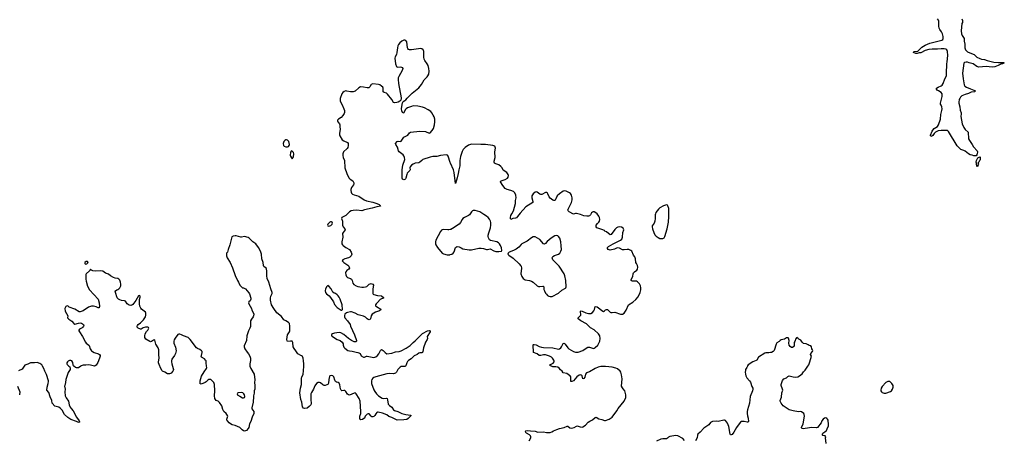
# Model space of a CAD drawing. Header units: inches. Extents: x 2057758 to 2159670, y 827298 to 1016821.
# Tile 83 of 90: x 2120817 to 2141815, y 958439 to 967391. Entities that reach past the tile are written whole.
import ezdxf

# ---------------------------------------------------------------- set-up
doc = ezdxf.new("R2010")
doc.units = ezdxf.units.IN
doc.header["$MEASUREMENT"] = 0
for name, color, linetype in [('C1925', 7, 'Continuous'), ('C1926', 7, 'Continuous'), ('C1935', 7, 'Continuous'), ('C1936', 7, 'Continuous'), ('C1946', 7, 'Continuous')]:
    doc.layers.add(name, color=color, linetype=linetype)

msp = doc.modelspace()

# ---------------------------------------------------------------- linework, layer by layer
at = {"layer": 'C1925', "color": 6, "elevation": 500}
for points in [[(2120913, 960000), (2120870, 959938), (2120790, 959897)], [(2121867, 960000), (2121883, 959983), (2121896, 959950), (2121891, 959930), (2121852, 959868), (2121819, 959781), (2121802, 959718), (2121793, 959650), (2121778, 959590), (2121775, 959570), (2121788, 959510), (2121783, 959450), (2121790, 959370), (2121807, 959327), (2121858, 959250), (2121873, 959173), (2121890, 959125), (2121913, 959093), (2121955, 959050), (2122025, 958910), (2122086, 958830), (2122093, 958810), (2122090, 958802), (2122070, 958801), (2122030, 958822), (2121910, 958864), (2121845, 958905), (2121770, 958971), (2121720, 959060), (2121690, 959095), (2121650, 959123), (2121567, 959147), (2121513, 959210), (2121504, 959270), (2121465, 959345), (2121437, 959437), (2121394, 959490), (2121403, 959550), (2121425, 959630), (2121430, 959670), (2121428, 959690), (2121390, 959820), (2121351, 959890), (2121329, 959950), (2121303, 960000)], [(2122121, 960000), (2122070, 959967), (2122030, 959962), (2122004, 959970), (2121973, 960000)], [(2124075, 960000), (2124092, 959948), (2124096, 959930), (2124092, 959908), (2124086, 959894), (2124049, 959851), (2124030, 959840), (2124010, 959835), (2123970, 959838), (2123910, 959874), (2123864, 959890), (2123846, 959910), (2123810, 959982), (2123804, 960000)], [(2125727, 960000), (2125747, 959947), (2125818, 959830), (2125835, 959710), (2125822, 959650), (2125828, 959590), (2125828, 959510), (2125819, 959470), (2125818, 959422), (2125806, 959370), (2125806, 959314), (2125799, 959270), (2125799, 959230), (2125767, 959110), (2125771, 959090), (2125807, 959030), (2125807, 958990), (2125772, 958912), (2125743, 958817), (2125715, 958770), (2125702, 958690), (2125692, 958668), (2125657, 958630), (2125630, 958617), (2125610, 958615), (2125590, 958620), (2125562, 958642), (2125510, 958692), (2125410, 958736), (2125350, 958749), (2125310, 958767), (2125282, 958790), (2125247, 958830), (2125234, 958850), (2125236, 958870), (2125251, 958910), (2125253, 958930), (2125248, 958950), (2125220, 958990), (2125170, 959035), (2125150, 959076), (2125126, 959150), (2125081, 959221), (2125050, 959250), (2125010, 959270), (2124991, 959290), (2124980, 959310), (2124972, 959370), (2124981, 959470), (2124971, 959611), (2124966, 959630), (2124955, 959650), (2124921, 959690), (2124890, 959714), (2124850, 959713), (2124830, 959701), (2124796, 959664), (2124770, 959650), (2124690, 959617), (2124670, 959621), (2124666, 959626), (2124664, 959690), (2124693, 959787), (2124750, 959879), (2124801, 959950), (2124805, 959970), (2124803, 960000)], [(2129044, 960000), (2129030, 959992), (2128970, 959992), (2128950, 959989), (2128930, 959977), (2128883, 959930), (2128853, 959870), (2128830, 959849), (2128810, 959840), (2128790, 959839), (2128710, 959845), (2128650, 959838), (2128410, 959775), (2128370, 959757), (2128350, 959743), (2128330, 959717), (2128320, 959690), (2128317, 959650), (2128321, 959630), (2128370, 959493), (2128390, 959456), (2128427, 959407), (2128470, 959370), (2128550, 959316), (2128570, 959310), (2128630, 959314), (2128651, 959310), (2128664, 959284), (2128677, 959190), (2128700, 959160), (2128750, 959128), (2128790, 959070), (2128810, 959054), (2128881, 959030), (2128970, 958989), (2129050, 958968), (2129150, 958957), (2129165, 958950), (2129151, 958930), (2129098, 958882), (2129070, 958865), (2129008, 958852), (2128870, 958845), (2128750, 958906), (2128710, 958917), (2128689, 958929), (2128650, 958963), (2128555, 958995), (2128463, 959017), (2128450, 959016), (2128430, 959008), (2128410, 958982), (2128390, 958944), (2128372, 958928), (2128350, 958921), (2128330, 958922), (2128312, 958932), (2128270, 958984), (2128250, 958985), (2128230, 958978), (2128210, 958962), (2128187, 958933), (2128168, 958890), (2128159, 958881), (2128130, 958864), (2128090, 958854), (2128072, 958872), (2128069, 958890), (2128071, 958930), (2128089, 958990), (2128094, 959030), (2128079, 959250), (2128055, 959310), (2127990, 959412), (2127970, 959428), (2127950, 959427), (2127850, 959384), (2127830, 959386), (2127805, 959405), (2127770, 959461), (2127750, 959480), (2127730, 959481), (2127690, 959474), (2127670, 959485), (2127657, 959517), (2127644, 959604), (2127630, 959636), (2127610, 959651), (2127570, 959656), (2127554, 959670), (2127538, 959698), (2127514, 959774), (2127492, 959792), (2127470, 959798), (2127430, 959792), (2127421, 959779), (2127410, 959718), (2127403, 959637), (2127388, 959612), (2127370, 959599), (2127331, 959589), (2127309, 959590), (2127282, 959602), (2127230, 959642), (2127210, 959650), (2127185, 959650), (2127146, 959630), (2127110, 959582), (2127080, 959510), (2127040, 959440), (2127029, 959410), (2127023, 959283), (2127033, 959210), (2127032, 959190), (2127025, 959175), (2126990, 959136), (2126950, 959107), (2126890, 959100), (2126867, 959107), (2126850, 959133), (2126832, 959230), (2126812, 959290), (2126791, 959430), (2126803, 959530), (2126830, 959610), (2126826, 959734), (2126836, 959770), (2126859, 959821), (2126879, 959990), (2126879, 960000)], [(2120770, 959570), (2120821, 959450), (2120810, 959388)]]:
    msp.add_lwpolyline(points, dxfattribs=at)
msp.add_lwpolyline([(2125550, 959441), (2125470, 959429), (2125461, 959419), (2125456, 959410), (2125461, 959390), (2125470, 959381), (2125510, 959361), (2125570, 959321), (2125590, 959323), (2125610, 959331), (2125621, 959350), (2125609, 959390), (2125598, 959410), (2125576, 959430)], close=True, dxfattribs=at)
at = {"layer": 'C1926', "color": 6}
for points, elevation in [([(2130000, 964347), (2129957, 964477), (2129938, 964498), (2129910, 964505), (2129790, 964492), (2129710, 964475), (2129630, 964473), (2129570, 964460), (2129414, 964406), (2129390, 964390), (2129350, 964349), (2129330, 964335), (2129250, 964328), (2129210, 964312), (2129170, 964284), (2129142, 964250), (2129136, 964230), (2129141, 964190), (2129136, 964170), (2129100, 964140), (2129083, 964117), (2129072, 964088), (2129053, 964010), (2129045, 963995), (2129030, 963981), (2129010, 963977), (2128979, 963990), (2128971, 964011), (2128974, 964190), (2128990, 964290), (2129028, 964410), (2129025, 964450), (2129009, 964489), (2128994, 964510), (2128910, 964569), (2128895, 964590), (2128873, 964673), (2128838, 964730), (2128834, 964750), (2128870, 964790), (2128890, 964797), (2128930, 964792), (2128950, 964802), (2129010, 964883), (2129038, 964902), (2129091, 964929), (2129130, 964978), (2129149, 964991), (2129350, 965014), (2129470, 965008), (2129550, 964973), (2129570, 964980), (2129615, 965030), (2129639, 965070), (2129664, 965150), (2129672, 965210), (2129667, 965267), (2129655, 965315), (2129637, 965357), (2129606, 965406), (2129582, 965430), (2129526, 965470), (2129450, 965513), (2129410, 965528), (2129310, 965548), (2129209, 965551), (2129170, 965541), (2129090, 965510), (2129056, 965490), (2129040, 965470), (2129010, 965401), (2128990, 965396), (2128970, 965445), (2128962, 965490), (2128964, 965536), (2128982, 965618), (2128994, 965646), (2129030, 965666), (2129050, 965683), (2129081, 965719), (2129190, 965821), (2129295, 965905), (2129330, 965938), (2129384, 966010), (2129440, 966110), (2129506, 966174), (2129524, 966196), (2129540, 966230), (2129547, 966290), (2129543, 966350), (2129529, 966410), (2129506, 966450), (2129457, 966517), (2129441, 966550), (2129435, 966590), (2129434, 966710), (2129430, 966730), (2129419, 966750), (2129392, 966770), (2129370, 966773), (2129170, 966750), (2129130, 966750), (2129110, 966757), (2129093, 966773), (2129087, 966787), (2129070, 966915), (2129050, 966944), (2129030, 966953), (2129007, 966953), (2128970, 966935), (2128922, 966898), (2128897, 966863), (2128882, 966830), (2128872, 966792), (2128863, 966690), (2128854, 966650), (2128825, 966595), (2128817, 966570), (2128829, 966450), (2128851, 966391), (2128870, 966379), (2128930, 966383), (2128959, 966379), (2128978, 966370), (2128989, 966350), (2128977, 966310), (2128901, 966179), (2128891, 966150), (2128885, 966115), (2128895, 966030), (2128953, 965727), (2128953, 965707), (2128945, 965675), (2128927, 965653), (2128888, 965632), (2128857, 965623), (2128810, 965618), (2128790, 965627), (2128753, 965690), (2128664, 965804), (2128641, 965821), (2128590, 965836), (2128569, 965849), (2128566, 965930), (2128558, 965950), (2128534, 965974), (2128498, 965998), (2128470, 966010), (2128350, 966021), (2128313, 966007), (2128283, 965957), (2128260, 965940), (2128230, 965935), (2128150, 965954), (2128085, 965955), (2128050, 965939), (2127971, 965869), (2127930, 965850), (2127869, 965849), (2127790, 965869), (2127770, 965870), (2127739, 965861), (2127710, 965840), (2127690, 965811), (2127653, 965710), (2127649, 965670), (2127652, 965650), (2127695, 965575), (2127733, 965490), (2127742, 965450), (2127742, 965410), (2127734, 965386), (2127710, 965347), (2127670, 965307), (2127613, 965270), (2127598, 965250), (2127593, 965230), (2127601, 965210), (2127639, 965170), (2127645, 965150), (2127643, 965110), (2127652, 965050), (2127635, 964970), (2127636, 964930), (2127641, 964910), (2127695, 964830), (2127730, 964805), (2127805, 964770), (2127819, 964750), (2127823, 964710), (2127815, 964665), (2127799, 964641), (2127725, 964570), (2127711, 964529), (2127708, 964492), (2127715, 964450), (2127744, 964390), (2127754, 964230), (2127791, 964111), (2127838, 964018), (2127864, 963990), (2127918, 963950), (2127930, 963937), (2127943, 963910), (2127945, 963890), (2127939, 963870), (2127895, 963810), (2127877, 963770), (2127876, 963750), (2127886, 963710), (2127896, 963690), (2127914, 963670), (2127950, 963654), (2128046, 963626), (2128165, 963545), (2128210, 963528), (2128350, 963496), (2128434, 963470), (2128480, 963450), (2128507, 963430), (2128515, 963410), (2128430, 963397), (2128332, 963368), (2128167, 963333), (2128110, 963313), (2128010, 963325), (2127930, 963321), (2127887, 963313), (2127853, 963290), (2127770, 963212), (2127690, 963170), (2127681, 963150), (2127698, 963090), (2127701, 963010), (2127715, 962975), (2127753, 962930), (2127757, 962910), (2127713, 962850), (2127704, 962830), (2127705, 962750), (2127685, 962650), (2127688, 962610), (2127699, 962590), (2127714, 962574), (2127770, 962534), (2127850, 962485), (2127889, 962430), (2127901, 962390), (2127886, 962354), (2127855, 962325), (2127830, 962313), (2127751, 962290), (2127711, 962270), (2127697, 962250), (2127705, 962230), (2127728, 962210), (2127815, 962155), (2127833, 962133), (2127846, 962110), (2127848, 962090), (2127836, 962070), (2127790, 962039), (2127770, 962010), (2127767, 961990), (2127771, 961950), (2127787, 961910), (2127809, 961890), (2127830, 961881), (2127872, 961872), (2127896, 961856), (2127909, 961830), (2127925, 961770), (2127944, 961744), (2127990, 961716), (2128030, 961702), (2128110, 961687), (2128150, 961685), (2128190, 961690), (2128219, 961701), (2128270, 961746), (2128290, 961758), (2128310, 961762), (2128330, 961759), (2128349, 961749), (2128360, 961730), (2128348, 961650), (2128348, 961550), (2128356, 961536), (2128368, 961528), (2128450, 961506), (2128530, 961497), (2128574, 961466), (2128572, 961450), (2128530, 961439), (2128501, 961419), (2128450, 961361), (2128416, 961330), (2128402, 961310), (2128405, 961290), (2128426, 961270), (2128516, 961216), (2128519, 961210), (2128510, 961194), (2128490, 961180), (2128405, 961150), (2128333, 961107), (2128310, 961070), (2128297, 961010), (2128286, 960994), (2128270, 960990), (2128250, 960998), (2128230, 961010), (2128190, 961047), (2128150, 961066), (2128036, 961096), (2127970, 961128), (2127890, 961156), (2127870, 961158), (2127810, 961146), (2127785, 961135), (2127754, 961106), (2127742, 961078), (2127742, 961050), (2127751, 961030), (2127811, 960970), (2127862, 960890), (2127872, 960852), (2127954, 960670), (2128001, 960550), (2128001, 960530), (2127990, 960519), (2127970, 960516), (2127950, 960522), (2127890, 960550), (2127830, 960590), (2127730, 960677), (2127669, 960710), (2127630, 960717), (2127530, 960706), (2127487, 960690), (2127467, 960673), (2127464, 960664), (2127466, 960650), (2127478, 960638), (2127550, 960588), (2127590, 960566), (2127650, 960548), (2127695, 960515), (2127713, 960473), (2127714, 960450), (2127727, 960407), (2127750, 960382), (2127817, 960337), (2127850, 960327), (2127910, 960322), (2127990, 960296), (2128030, 960294), (2128050, 960287), (2128075, 960270), (2128102, 960222), (2128150, 960191), (2128170, 960191), (2128210, 960210), (2128230, 960214), (2128331, 960190), (2128370, 960187), (2128410, 960198), (2128450, 960227), (2128475, 960265), (2128510, 960335), (2128530, 960355), (2128550, 960348), (2128570, 960333), (2128610, 960288), (2128650, 960261), (2128750, 960279), (2128830, 960304), (2128910, 960312), (2128950, 960324), (2129060, 960380), (2129143, 960437), (2129210, 960506), (2129250, 960538), (2129410, 960693), (2129513, 960750), (2129550, 960758), (2129570, 960750), (2129570, 960730), (2129507, 960630), (2129511, 960590), (2129507, 960570), (2129472, 960508), (2129426, 960394), (2129417, 960310), (2129408, 960292), (2129390, 960283), (2129350, 960285), (2129330, 960280), (2129293, 960250), (2129230, 960217), (2129164, 960156), (2129110, 960118), (2129090, 960098), (2129072, 960070), (2129050, 960004), (2129044, 960000)], 500), ([(2126879, 960000), (2126878, 960050), (2126867, 960110), (2126864, 960170), (2126858, 960190), (2126847, 960207), (2126830, 960222), (2126746, 960266), (2126708, 960328), (2126670, 960374), (2126651, 960411), (2126645, 960505), (2126630, 960530), (2126590, 960535), (2126530, 960526), (2126519, 960539), (2126514, 960570), (2126529, 960670), (2126572, 960730), (2126579, 960750), (2126580, 960850), (2126570, 960910), (2126549, 960930), (2126493, 960970), (2126451, 960991), (2126400, 961060), (2126299, 961139), (2126234, 961230), (2126190, 961310), (2126166, 961406), (2126164, 961450), (2126170, 961491), (2126201, 961550), (2126201, 961570), (2126170, 961650), (2126130, 961794), (2126098, 961870), (2126088, 961930), (2126087, 962030), (2126081, 962070), (2126072, 962092), (2126027, 962127), (2126016, 962150), (2126008, 962210), (2125982, 962290), (2125972, 962390), (2125950, 962450), (2125911, 962531), (2125850, 962607), (2125790, 962651), (2125710, 962729), (2125690, 962742), (2125610, 962762), (2125550, 962751), (2125530, 962752), (2125430, 962778), (2125410, 962779), (2125370, 962773), (2125353, 962767), (2125344, 962756), (2125301, 962590), (2125260, 962490), (2125250, 962428), (2125230, 962408), (2125225, 962395), (2125226, 962350), (2125244, 962310), (2125309, 962210), (2125357, 962097), (2125415, 961935), (2125461, 961830), (2125486, 961790), (2125511, 961730), (2125530, 961706), (2125570, 961671), (2125590, 961671), (2125630, 961651), (2125705, 961565), (2125721, 961541), (2125745, 961450), (2125746, 961430), (2125742, 961410), (2125730, 961390), (2125704, 961370), (2125699, 961350), (2125701, 961330), (2125759, 961230), (2125771, 961191), (2125803, 961130), (2125807, 961107), (2125805, 961070), (2125796, 961050), (2125757, 961003), (2125739, 960970), (2125737, 960843), (2125726, 960810), (2125693, 960750), (2125685, 960710), (2125664, 960650), (2125652, 960550), (2125606, 960430), (2125605, 960410), (2125620, 960370), (2125670, 960296), (2125700, 960260), (2125726, 960210), (2125736, 960170), (2125739, 960121), (2125723, 960050), (2125724, 960010), (2125727, 960000)], 500), ([(2130000, 962915), (2129970, 962908), (2129950, 962906), (2129864, 962916), (2129830, 962910), (2129810, 962898), (2129788, 962870), (2129694, 962690), (2129684, 962650), (2129685, 962610), (2129692, 962590), (2129729, 962529), (2129830, 962410), (2129857, 962397), (2129930, 962378), (2129990, 962378), (2130000, 962380)], 600), ([(2123804, 960000), (2123779, 960070), (2123777, 960090), (2123788, 960170), (2123784, 960250), (2123786, 960310), (2123781, 960350), (2123768, 960390), (2123720, 960470), (2123696, 960556), (2123690, 960564), (2123670, 960555), (2123630, 960526), (2123610, 960519), (2123590, 960523), (2123510, 960578), (2123488, 960610), (2123485, 960650), (2123495, 960690), (2123522, 960738), (2123552, 960770), (2123569, 960810), (2123564, 960824), (2123553, 960833), (2123535, 960835), (2123502, 960830), (2123450, 960814), (2123410, 960792), (2123390, 960787), (2123342, 960810), (2123323, 960830), (2123319, 960850), (2123327, 960870), (2123342, 960890), (2123393, 960927), (2123455, 960985), (2123498, 961050), (2123510, 961090), (2123508, 961128), (2123498, 961150), (2123416, 961216), (2123399, 961239), (2123380, 961280), (2123372, 961330), (2123372, 961390), (2123375, 961425), (2123389, 961470), (2123389, 961490), (2123370, 961504), (2123350, 961497), (2123297, 961403), (2123230, 961318), (2123210, 961303), (2123190, 961295), (2123150, 961299), (2123110, 961332), (2123070, 961385), (2123050, 961394), (2122990, 961403), (2122950, 961415), (2122921, 961430), (2122898, 961458), (2122859, 961570), (2122856, 961604), (2122858, 961610), (2122888, 961630), (2122910, 961635), (2122932, 961648), (2122950, 961671), (2122972, 961710), (2122976, 961750), (2122970, 961790), (2122952, 961832), (2122934, 961854), (2122908, 961870), (2122850, 961879), (2122818, 961890), (2122750, 961930), (2122710, 961959), (2122650, 961984), (2122590, 962025), (2122550, 962033), (2122433, 962027), (2122376, 962036), (2122335, 962055), (2122330, 962066), (2122322, 962050), (2122310, 962042), (2122303, 962030), (2122236, 961970), (2122228, 961952), (2122226, 961854), (2122233, 961810), (2122264, 961704), (2122303, 961630), (2122490, 961430), (2122514, 961350), (2122518, 961270), (2122514, 961250), (2122510, 961245), (2122490, 961247), (2122446, 961266), (2122390, 961282), (2122350, 961280), (2122283, 961257), (2122170, 961178), (2122110, 961158), (2122082, 961162), (2121990, 961216), (2121870, 961259), (2121850, 961277), (2121830, 961285), (2121799, 961270), (2121781, 961230), (2121788, 961170), (2121841, 961070), (2121839, 961030), (2121843, 961023), (2121862, 961002), (2121930, 960957), (2121968, 960908), (2121990, 960897), (2122070, 960918), (2122110, 960922), (2122135, 960915), (2122175, 960890), (2122186, 960870), (2122181, 960850), (2122166, 960830), (2122146, 960814), (2122091, 960790), (2122079, 960770), (2122079, 960750), (2122089, 960729), (2122154, 960634), (2122222, 960510), (2122238, 960490), (2122290, 960450), (2122298, 960438), (2122321, 960370), (2122346, 960330), (2122370, 960310), (2122408, 960290), (2122501, 960261), (2122517, 960250), (2122530, 960230), (2122530, 960210), (2122518, 960170), (2122483, 960077), (2122450, 960022), (2122430, 960004), (2122410, 960003), (2122330, 960024), (2122293, 960027), (2122230, 960018), (2122170, 960019), (2122130, 960006), (2122121, 960000)], 500), ([(2124803, 960000), (2124797, 960070), (2124791, 960110), (2124783, 960130), (2124758, 960158), (2124694, 960194), (2124690, 960210), (2124692, 960230), (2124710, 960290), (2124707, 960310), (2124692, 960330), (2124658, 960358), (2124610, 960378), (2124590, 960392), (2124450, 960570), (2124410, 960608), (2124310, 960644), (2124269, 960670), (2124230, 960684), (2124210, 960684), (2124190, 960674), (2124130, 960596), (2124110, 960558), (2124103, 960530), (2124105, 960490), (2124143, 960403), (2124153, 960330), (2124139, 960270), (2124115, 960225), (2124064, 960150), (2124053, 960110), (2124051, 960090), (2124058, 960050), (2124075, 960000)], 500), ([(2121303, 960000), (2121290, 960025), (2121250, 960056), (2121190, 960080), (2121130, 960068), (2121070, 960071), (2121050, 960068), (2120990, 960040), (2120930, 960024), (2120913, 960000)], 500), ([(2121973, 960000), (2121966, 960006), (2121957, 960030), (2121950, 960078), (2121928, 960110), (2121910, 960119), (2121881, 960119), (2121850, 960105), (2121835, 960090), (2121824, 960070), (2121824, 960050), (2121830, 960038), (2121867, 960000)], 500)]:
    msp.add_lwpolyline(points, dxfattribs=dict(at, elevation=elevation))
at = {"layer": 'C1926', "color": 6, "elevation": 500}
for points in [[(2126510, 964829), (2126490, 964829), (2126470, 964816), (2126451, 964790), (2126437, 964750), (2126443, 964710), (2126458, 964690), (2126490, 964679), (2126530, 964676), (2126550, 964685), (2126565, 964710), (2126569, 964730), (2126555, 964790), (2126530, 964821)], [(2126610, 964595), (2126590, 964566), (2126586, 964494), (2126590, 964478), (2126610, 964445), (2126630, 964425), (2126654, 964466), (2126663, 964530), (2126655, 964555), (2126630, 964588)], [(2127444, 963076), (2127430, 963069), (2127386, 963030), (2127381, 963010), (2127390, 962992), (2127410, 962987), (2127450, 963003), (2127482, 963030), (2127489, 963050), (2127479, 963070), (2127470, 963075)], [(2122250, 962233), (2122234, 962230), (2122205, 962210), (2122205, 962190), (2122210, 962182), (2122230, 962172), (2122250, 962182), (2122278, 962210), (2122266, 962230)], [(2127390, 961722), (2127370, 961702), (2127339, 961650), (2127331, 961610), (2127336, 961570), (2127360, 961540), (2127417, 961497), (2127445, 961465), (2127510, 961370), (2127533, 961313), (2127590, 961251), (2127670, 961191), (2127690, 961192), (2127699, 961210), (2127692, 961310), (2127652, 961430), (2127630, 961470), (2127610, 961502), (2127590, 961524), (2127550, 961550), (2127520, 961560), (2127497, 961577), (2127461, 961650), (2127410, 961709)]]:
    msp.add_lwpolyline(points, close=True, dxfattribs=at)
at = {"layer": 'C1935', "color": 6, "elevation": 500}
for points in [[(2131680, 958410), (2131714, 958470), (2131714, 958490), (2131708, 958510), (2131690, 958535), (2131628, 958568), (2131610, 958583), (2131601, 958610), (2131610, 958622), (2131650, 958629), (2131710, 958623), (2131810, 958610), (2131870, 958593), (2131990, 958596), (2132050, 958587), (2132130, 958587), (2132164, 958596), (2132198, 958622), (2132270, 958650), (2132330, 958671), (2132430, 958689), (2132490, 958720), (2132510, 958717), (2132550, 958687), (2132590, 958679), (2132639, 958690), (2132690, 958719), (2132710, 958725), (2132730, 958722), (2132770, 958702), (2132810, 958699), (2132830, 958704), (2132881, 958739), (2132938, 958802), (2132974, 958826), (2133030, 958852), (2133090, 958903), (2133110, 958912), (2133170, 958876), (2133230, 958862), (2133290, 958838), (2133310, 958838), (2133390, 958871), (2133450, 958913), (2133552, 959048), (2133582, 959098), (2133706, 959250), (2133746, 959330), (2133743, 959390), (2133721, 959470), (2133710, 959490), (2133670, 959534), (2133654, 959570), (2133663, 959730), (2133653, 959813), (2133645, 959845), (2133635, 959870), (2133621, 959890), (2133564, 959944), (2133530, 959958), (2133450, 959978), (2133310, 959995), (2133210, 959989), (2133150, 959975), (2133090, 959952), (2132970, 959878), (2132903, 959857), (2132885, 959830), (2132870, 959762), (2132850, 959736), (2132830, 959732), (2132810, 959790), (2132790, 959809), (2132770, 959813), (2132750, 959808), (2132697, 959770), (2132630, 959687), (2132590, 959669), (2132582, 959670), (2132574, 959674), (2132569, 959689), (2132574, 959730), (2132567, 959770), (2132557, 959790), (2132543, 959803), (2132482, 959842), (2132410, 959860), (2132387, 959890), (2132350, 959924), (2132320, 959960), (2132296, 959976), (2132250, 959986), (2132190, 959987), (2132158, 960000)], [(2136337, 960000), (2136326, 959970), (2136299, 959930), (2136292, 959910), (2136289, 959869), (2136294, 959830), (2136306, 959790), (2136326, 959750), (2136383, 959690), (2136401, 959661), (2136429, 959569), (2136451, 959530), (2136453, 959510), (2136445, 959470), (2136392, 959350), (2136383, 959210), (2136336, 959070), (2136329, 959031), (2136330, 958990), (2136338, 958938), (2136353, 958890), (2136359, 958821), (2136350, 958805), (2136330, 958805), (2136270, 958821), (2136230, 958821), (2136210, 958816), (2136190, 958804), (2136159, 958770), (2136101, 958690), (2136050, 958590), (2136010, 958543), (2135990, 958534), (2135976, 958536), (2135970, 958546), (2135938, 958710), (2135910, 958782), (2135890, 958815), (2135870, 958838), (2135850, 958848), (2135830, 958849), (2135710, 958818), (2135670, 958825), (2135590, 958818), (2135550, 958795), (2135510, 958749), (2135410, 958679), (2135330, 958593), (2135281, 958550), (2135270, 958530), (2135262, 958470), (2135230, 958410)], [(2138019, 958350), (2137999, 958470), (2138008, 958490), (2137998, 958510), (2137950, 958519), (2137944, 958524), (2137939, 958530), (2137939, 958550), (2137947, 958573), (2137990, 958599), (2138021, 958630), (2138038, 958662), (2138062, 958730), (2138065, 958770), (2138061, 958830), (2138057, 958850), (2138046, 958870), (2138030, 958886), (2138010, 958895), (2137978, 958890), (2137951, 958870), (2137923, 958830), (2137908, 958790), (2137830, 958689), (2137810, 958685), (2137710, 958690), (2137570, 958667), (2137530, 958665), (2137498, 958670), (2137489, 958690), (2137525, 958770), (2137552, 958930), (2137549, 958969), (2137539, 958990), (2137490, 959025), (2137470, 959029), (2137427, 959027), (2137310, 959044), (2137229, 959070), (2137101, 959150), (2137053, 959210), (2137035, 959250), (2137038, 959270), (2137062, 959338), (2137072, 959430), (2137089, 959490), (2137087, 959510), (2137053, 959590), (2137053, 959610), (2137087, 959693), (2137113, 959727), (2137170, 959750), (2137201, 959779), (2137230, 959790), (2137310, 959773), (2137370, 959768), (2137410, 959774), (2137449, 959791), (2137507, 959833), (2137530, 959876), (2137570, 959911), (2137624, 960000)], [(2134992, 958412), (2134956, 958456), (2134852, 958510), (2134810, 958518), (2134765, 958515), (2134682, 958498), (2134654, 958486), (2134630, 958464), (2134608, 958452), (2134530, 958452), (2134490, 958443), (2134400, 958400)]]:
    msp.add_lwpolyline(points, dxfattribs=at)
msp.add_lwpolyline([(2139350, 959675), (2139330, 959673), (2139290, 959650), (2139210, 959563), (2139190, 959527), (2139183, 959490), (2139185, 959470), (2139196, 959450), (2139210, 959438), (2139250, 959425), (2139290, 959425), (2139390, 959456), (2139410, 959473), (2139432, 959510), (2139443, 959550), (2139444, 959590), (2139419, 959630), (2139370, 959670)], close=True, dxfattribs=at)
at = {"layer": 'C1936', "color": 6}
for points, elevation in [([(2140000, 966680), (2139958, 966670), (2139929, 966670), (2139881, 966690), (2139882, 966710), (2139888, 966712), (2139970, 966722), (2140000, 966750)], 400), ([(2132158, 960000), (2132132, 960010), (2132125, 960030), (2132195, 960065), (2132218, 960090), (2132218, 960110), (2132208, 960130), (2132180, 960170), (2132158, 960190), (2132114, 960214), (2132030, 960240), (2131990, 960239), (2131930, 960228), (2131898, 960230), (2131850, 960262), (2131777, 960290), (2131772, 960312), (2131765, 960430), (2131770, 960452), (2131777, 960463), (2131790, 960465), (2131830, 960452), (2131897, 960417), (2131944, 960404), (2131990, 960398), (2132188, 960388), (2132310, 960364), (2132330, 960369), (2132358, 960390), (2132375, 960410), (2132410, 960480), (2132430, 960487), (2132450, 960470), (2132508, 960388), (2132530, 960370), (2132630, 960314), (2132670, 960301), (2132710, 960297), (2132730, 960299), (2132829, 960331), (2132894, 960386), (2132930, 960403), (2132970, 960403), (2133030, 960381), (2133050, 960379), (2133070, 960384), (2133090, 960395), (2133143, 960450), (2133190, 960530), (2133198, 960590), (2133186, 960650), (2133164, 960690), (2133070, 960772), (2132990, 960816), (2132935, 960875), (2132902, 960902), (2132782, 960970), (2132728, 961010), (2132724, 961030), (2132767, 961070), (2132781, 961090), (2132783, 961110), (2132774, 961150), (2132776, 961170), (2132790, 961177), (2132810, 961173), (2132890, 961139), (2132944, 961124), (2132995, 961125), (2133030, 961142), (2133062, 961178), (2133077, 961210), (2133090, 961270), (2133130, 961263), (2133250, 961170), (2133270, 961168), (2133290, 961180), (2133310, 961202), (2133330, 961210), (2133350, 961207), (2133370, 961195), (2133410, 961153), (2133427, 961147), (2133450, 961144), (2133510, 961148), (2133630, 961107), (2133670, 961110), (2133709, 961131), (2133749, 961191), (2133802, 961310), (2133890, 961367), (2133959, 961421), (2134005, 961475), (2134052, 961568), (2134065, 961630), (2134066, 961670), (2134058, 961710), (2134034, 961754), (2133990, 961802), (2133970, 961814), (2133876, 961816), (2133857, 961830), (2133860, 961850), (2133891, 961910), (2133900, 961970), (2133908, 961990), (2133930, 962014), (2133978, 962050), (2133992, 962070), (2134002, 962110), (2133995, 962150), (2133969, 962189), (2133960, 962210), (2133950, 962290), (2133936, 962330), (2133910, 962370), (2133871, 962450), (2133847, 962470), (2133810, 962485), (2133770, 962491), (2133710, 962481), (2133670, 962484), (2133610, 962514), (2133570, 962523), (2133543, 962517), (2133505, 962495), (2133410, 962475), (2133390, 962478), (2133370, 962487), (2133352, 962510), (2133356, 962530), (2133377, 962550), (2133470, 962609), (2133630, 962685), (2133657, 962710), (2133672, 962750), (2133681, 962850), (2133701, 962910), (2133697, 962930), (2133686, 962946), (2133650, 962965), (2133610, 962970), (2133570, 962966), (2133544, 962950), (2133510, 962915), (2133433, 962807), (2133410, 962802), (2133330, 962865), (2133298, 962878), (2133286, 962890), (2133230, 962917), (2133143, 962943), (2133128, 962950), (2133110, 962970), (2133109, 962990), (2133114, 963010), (2133138, 963042), (2133170, 963073), (2133180, 963090), (2133190, 963130), (2133184, 963170), (2133170, 963197), (2133132, 963250), (2133105, 963270), (2133070, 963289), (2133050, 963292), (2133030, 963286), (2133010, 963269), (2132990, 963230), (2132971, 963209), (2132950, 963200), (2132910, 963198), (2132850, 963207), (2132774, 963234), (2132690, 963254), (2132670, 963254), (2132630, 963245), (2132533, 963293), (2132513, 963313), (2132508, 963330), (2132511, 963350), (2132586, 963490), (2132601, 963550), (2132598, 963590), (2132582, 963650), (2132562, 963682), (2132539, 963699), (2132473, 963733), (2132430, 963738), (2132410, 963732), (2132330, 963678), (2132282, 963630), (2132254, 963566), (2132237, 963543), (2132230, 963535), (2132210, 963531), (2132190, 963538), (2132130, 963584), (2132110, 963612), (2132077, 963677), (2132070, 963688), (2132050, 963702), (2132030, 963703), (2131950, 963665), (2131930, 963662), (2131909, 963669), (2131850, 963714), (2131830, 963720), (2131810, 963714), (2131770, 963678), (2131740, 963630), (2131741, 963590), (2131761, 963510), (2131759, 963490), (2131610, 963398), (2131490, 963265), (2131435, 963190), (2131410, 963166), (2131390, 963156), (2131332, 963148), (2131290, 963130), (2131283, 963143), (2131282, 963170), (2131290, 963210), (2131309, 963250), (2131346, 963310), (2131392, 963470), (2131391, 963530), (2131402, 963590), (2131397, 963650), (2131377, 963697), (2131350, 963723), (2131288, 963748), (2131210, 963770), (2131170, 963793), (2131119, 963850), (2131072, 963930), (2131080, 963950), (2131087, 963953), (2131170, 963980), (2131223, 964010), (2131236, 964030), (2131242, 964070), (2131236, 964090), (2131206, 964130), (2131130, 964184), (2131106, 964230), (2131079, 964259), (2131033, 964293), (2130970, 964313), (2130945, 964330), (2130936, 964350), (2130936, 964370), (2130957, 964450), (2130951, 964569), (2130963, 964650), (2130959, 964670), (2130947, 964690), (2130910, 964710), (2130750, 964728), (2130650, 964725), (2130448, 964732), (2130430, 964730), (2130390, 964714), (2130317, 964663), (2130278, 964622), (2130250, 964580), (2130217, 964470), (2130203, 964390), (2130200, 964270), (2130181, 964190), (2130171, 964110), (2130150, 964019), (2130110, 963898), (2130081, 964130), (2130068, 964190), (2130006, 964330), (2130000, 964347)], 500), ([(2130000, 962380), (2130030, 962388), (2130059, 962410), (2130081, 962439), (2130109, 962531), (2130130, 962548), (2130150, 962553), (2130190, 962545), (2130230, 962521), (2130270, 962505), (2130402, 962482), (2130450, 962482), (2130610, 962517), (2130660, 962520), (2130710, 962511), (2130770, 962491), (2130790, 962490), (2130850, 962506), (2130930, 962463), (2130971, 962449), (2131037, 962443), (2131090, 962451), (2131100, 962470), (2131093, 962527), (2131070, 962577), (2131048, 962610), (2131027, 962630), (2130990, 962650), (2130860, 962680), (2130837, 962697), (2130814, 962734), (2130806, 962766), (2130807, 962793), (2130819, 962841), (2130860, 962950), (2130864, 963010), (2130861, 963061), (2130854, 963094), (2130835, 963135), (2130809, 963169), (2130770, 963202), (2130712, 963232), (2130630, 963289), (2130530, 963322), (2130490, 963321), (2130470, 963311), (2130450, 963291), (2130411, 963230), (2130389, 963211), (2130305, 963170), (2130270, 963147), (2130250, 963125), (2130216, 963064), (2130188, 963032), (2130050, 962936), (2130010, 962917), (2130000, 962915)], 600), ([(2137624, 960000), (2137643, 960030), (2137669, 960091), (2137702, 960210), (2137682, 960250), (2137689, 960270), (2137722, 960310), (2137728, 960330), (2137727, 960347), (2137708, 960370), (2137706, 960410), (2137686, 960430), (2137650, 960438), (2137633, 960453), (2137590, 960478), (2137530, 960484), (2137502, 960510), (2137477, 960557), (2137430, 960578), (2137410, 960598), (2137390, 960608), (2137362, 960578), (2137352, 960548), (2137350, 960526), (2137333, 960507), (2137330, 960426), (2137324, 960416), (2137300, 960400), (2137280, 960400), (2137250, 960418), (2137224, 960450), (2137221, 960490), (2137229, 960550), (2137214, 960594), (2137202, 960602), (2137170, 960604), (2137130, 960579), (2137058, 960562), (2137032, 960550), (2137011, 960529), (2136962, 960498), (2136947, 960470), (2136908, 960332), (2136886, 960310), (2136850, 960292), (2136830, 960288), (2136790, 960281), (2136730, 960284), (2136710, 960277), (2136570, 960193), (2136535, 960130), (2136522, 960118), (2136450, 960091), (2136355, 960030), (2136341, 960010), (2136337, 960000)], 500)]:
    msp.add_lwpolyline(points, dxfattribs=dict(at, elevation=elevation))
for points, elevation in [([(2134610, 963440), (2134590, 963437), (2134550, 963421), (2134470, 963377), (2134442, 963350), (2134385, 963275), (2134373, 963250), (2134369, 963230), (2134370, 963150), (2134364, 963090), (2134348, 963050), (2134308, 962990), (2134304, 962970), (2134309, 962930), (2134338, 962850), (2134364, 962804), (2134390, 962770), (2134430, 962742), (2134470, 962726), (2134510, 962722), (2134530, 962725), (2134562, 962738), (2134577, 962763), (2134626, 962930), (2134652, 963070), (2134663, 963190), (2134663, 963363), (2134641, 963421), (2134630, 963432)], 500), ([(2132270, 962784), (2132230, 962777), (2132150, 962730), (2132064, 962656), (2132030, 962614), (2132010, 962604), (2131990, 962610), (2131910, 962701), (2131810, 962755), (2131790, 962758), (2131765, 962755), (2131730, 962738), (2131636, 962664), (2131529, 962610), (2131510, 962596), (2131459, 962541), (2131402, 962498), (2131350, 962467), (2131252, 962430), (2131232, 962410), (2131230, 962390), (2131250, 962366), (2131342, 962302), (2131470, 962185), (2131499, 962150), (2131509, 962130), (2131517, 962090), (2131503, 961970), (2131523, 961910), (2131551, 961870), (2131572, 961852), (2131598, 961838), (2131690, 961825), (2131730, 961810), (2131768, 961788), (2131850, 961716), (2131879, 961699), (2131910, 961696), (2131970, 961709), (2131983, 961703), (2131992, 961690), (2131998, 961638), (2132007, 961607), (2132030, 961560), (2132050, 961533), (2132070, 961510), (2132102, 961490), (2132130, 961483), (2132170, 961487), (2132310, 961557), (2132381, 961619), (2132457, 961663), (2132467, 961673), (2132473, 961690), (2132466, 961830), (2132443, 961930), (2132428, 961970), (2132321, 962130), (2132268, 962190), (2132206, 962246), (2132188, 962268), (2132178, 962290), (2132176, 962310), (2132190, 962337), (2132222, 962358), (2132310, 962392), (2132334, 962410), (2132359, 962450), (2132368, 962490), (2132365, 962565), (2132354, 962650), (2132337, 962730), (2132310, 962768), (2132290, 962780)], 600)]:
    msp.add_lwpolyline(points, close=True, dxfattribs=dict(at, elevation=elevation))
at = {"layer": 'C1946', "color": 6, "elevation": 400}
for points in [[(2140912, 967410), (2140926, 967370), (2140921, 967330), (2140910, 967310), (2140897, 967150), (2140900, 967090), (2140913, 967050), (2140957, 966990), (2140962, 966930), (2140974, 966870), (2140976, 966790), (2140989, 966749), (2141006, 966726), (2141030, 966706), (2141081, 966681), (2141170, 966650), (2141230, 966592), (2141290, 966561), (2141330, 966550), (2141390, 966542), (2141450, 966520), (2141590, 966481), (2141690, 966476), (2141779, 966479), (2141798, 966478), (2141815, 966470), (2141775, 966450), (2141741, 966439), (2141685, 966410), (2141610, 966384), (2141570, 966379), (2141490, 966388), (2141429, 966389), (2141270, 966380), (2141230, 966392), (2141150, 966448), (2141067, 966473), (2141030, 966481), (2140999, 966481), (2140965, 966475), (2140950, 966464), (2140923, 966250), (2140934, 966130), (2140960, 966000), (2140975, 965975), (2141010, 965950), (2141092, 965912), (2141165, 965890), (2141203, 965870), (2141178, 965850), (2141110, 965843), (2141050, 965817), (2140982, 965798), (2140911, 965769), (2140881, 965739), (2140864, 965710), (2140854, 965686), (2140843, 965630), (2140843, 965610), (2140866, 965530), (2140877, 965457), (2140893, 965407), (2140895, 965385), (2140886, 965326), (2140917, 965170), (2140955, 965090), (2140979, 965050), (2141042, 964990), (2141053, 964850), (2141070, 964811), (2141130, 964726), (2141158, 964678), (2141238, 964590), (2141241, 964570), (2141234, 964530), (2141227, 964510), (2141212, 964488), (2141166, 964486), (2141130, 964503), (2141090, 964507), (2141050, 964530), (2141019, 964559), (2140983, 964583), (2140950, 964602), (2140890, 964624), (2140810, 964698), (2140626, 965006), (2140605, 965025), (2140590, 965030), (2140470, 965027), (2140403, 965017), (2140348, 964992), (2140319, 964961), (2140290, 964919), (2140270, 964903), (2140250, 964901), (2140239, 964910), (2140238, 964930), (2140273, 965010), (2140290, 965036), (2140317, 965070), (2140390, 965115), (2140414, 965146), (2140452, 965268), (2140460, 965370), (2140483, 965450), (2140490, 965490), (2140484, 965530), (2140470, 965567), (2140454, 965590), (2140451, 965610), (2140488, 965750), (2140491, 965810), (2140470, 965839), (2140410, 965870), (2140381, 965890), (2140366, 965910), (2140369, 965930), (2140404, 965950), (2140470, 965978), (2140490, 965994), (2140510, 966030), (2140548, 966130), (2140580, 966190), (2140582, 966298), (2140591, 966390), (2140589, 966450), (2140597, 966490), (2140607, 966630), (2140606, 966710), (2140590, 966744), (2140570, 966759), (2140530, 966768), (2140470, 966770), (2140390, 966762), (2140279, 966761), (2140208, 966752), (2140130, 966734), (2140033, 966687), (2140000, 966680)], [(2140000, 966750), (2140057, 966803), (2140130, 966848), (2140230, 966890), (2140484, 966956), (2140506, 966970), (2140513, 966987), (2140511, 967029), (2140495, 967090), (2140473, 967130), (2140438, 967178), (2140424, 967210), (2140417, 967250), (2140416, 967356), (2140410, 967382), (2140390, 967406)]]:
    msp.add_lwpolyline(points, dxfattribs=at)
msp.add_lwpolyline([(2141230, 964262), (2141226, 964270), (2141221, 964310), (2141224, 964330), (2141217, 964350), (2141225, 964390), (2141250, 964447), (2141290, 964465), (2141297, 964457), (2141301, 964441), (2141302, 964410), (2141294, 964386), (2141279, 964370), (2141270, 964348), (2141252, 964330), (2141262, 964310), (2141252, 964290), (2141250, 964266)], close=True, dxfattribs=at)

doc.saveas('drawing.dxf')
